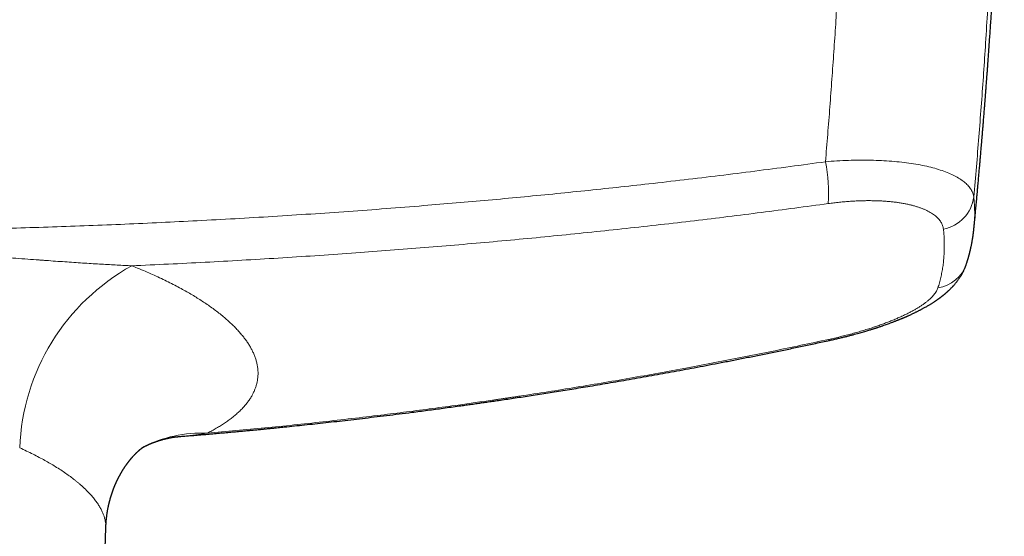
# Model space of a CAD drawing. Header units: millimetres. Extents: x 8 to 1267, y 12 to 1009.
# Tile 8 of 71: x 604 to 681, y 455 to 495. Entities that reach past the tile are written whole.
import ezdxf

# ---------------------------------------------------------------- set-up
doc = ezdxf.new("R2010")
doc.units = ezdxf.units.MM

msp = doc.modelspace()

# ---------------------------------------------------------------- linework, layer by layer
at = {"color": 7, "linetype": 'Continuous', "lineweight": 30}
msp.add_line((610.067, 436.599), (610.595, 455.637), dxfattribs=at)
at = {"color": 252, "linetype": 'Continuous', "lineweight": 0, "flags": 128}
msp.add_lwpolyline([(667.061, 470.367), (667.077, 470.34), (667.091, 470.319), (667.105, 470.303), (667.117, 470.293), (667.128, 470.29), (667.133, 470.29)], dxfattribs=at)
at = {"color": 252, "linetype": 'Continuous', "lineweight": 0}
for centre, radius, start, end in [((653.959, 481.769), 13.095, 356.57284, 10.94932), ((675.5, 481.873), 2.929, 280.4707, 352.83132), ((675.168, 477.172), 2.815, 278.84001, 341.23824), ((620.861, 461.239), 17.01, 118.95962, 177.82525), ((618.064, 453.06), 9.981, 87.40963, 117.2194)]:
    msp.add_arc(centre, radius, start, end, dxfattribs=at)
for points, knots in [([(666.815, 484.256), (666.875, 484.971), (666.995, 486.403), (667.163, 488.551), (667.323, 490.704), (667.475, 492.861), (667.616, 495.01), (667.747, 497.15), (667.869, 499.281), (667.982, 501.416), (668.087, 503.569), (668.182, 505.74), (668.269, 507.93), (668.346, 510.123), (668.413, 512.32), (668.47, 514.52), (668.518, 516.723), (668.541, 518.192), (668.552, 518.927)], [0, 0, 0, 0, 0.061382, 0.12294, 0.184677, 0.246591, 0.308684, 0.369841, 0.431172, 0.492676, 0.554354, 0.61747, 0.680768, 0.744248, 0.80791, 0.871756, 0.935786, 1, 1, 1, 1]), ([(678.406, 481.508), (678.475, 482.29), (678.613, 483.855), (678.805, 486.201), (678.986, 488.547), (679.155, 490.892), (679.318, 493.314), (679.473, 495.814), (679.576, 497.64), (679.633, 498.714), (679.65, 499.038), (679.667, 499.362), (679.683, 499.686), (679.699, 500), (679.714, 500.294), (679.729, 500.605), (679.746, 500.95), (679.765, 501.345), (679.784, 501.758), (679.803, 502.175), (679.822, 502.595), (679.841, 503.017), (679.86, 503.454), (679.878, 503.887), (679.896, 504.314), (679.908, 504.624), (679.917, 504.837), (679.921, 504.954), (679.926, 505.083), (679.931, 505.212), (679.936, 505.34), (679.941, 505.466), (679.949, 505.676), (679.96, 505.966), (679.973, 506.33), (679.986, 506.674), (679.997, 507), (680.008, 507.305), (680.017, 507.59), (680.026, 507.855), (680.034, 508.102), (680.042, 508.332), (680.048, 508.545), (680.055, 508.741), (680.06, 508.917), (680.065, 509.076), (680.069, 509.205), (680.072, 509.308), (680.074, 509.388), (680.076, 509.447), (680.077, 509.495), (680.079, 509.547), (680.081, 509.618), (680.083, 509.7), (680.086, 509.782), (680.093, 510.052), (680.106, 510.505), (680.122, 511.134), (680.137, 511.733), (680.151, 512.304), (680.163, 512.847), (680.174, 513.372), (680.182, 513.764), (680.187, 514.025), (680.189, 514.15), (680.191, 514.263), (680.193, 514.372), (680.195, 514.492), (680.198, 514.631), (680.201, 514.791), (680.204, 514.973), (680.207, 515.17), (680.21, 515.36), (680.213, 515.541), (680.215, 515.712), (680.218, 515.89), (680.221, 516.076), (680.223, 516.27), (680.226, 516.46), (680.229, 516.688), (680.232, 516.949), (680.235, 517.244), (680.239, 517.531), (680.241, 517.808), (680.244, 518.074), (680.246, 518.323), (680.248, 518.555), (680.249, 518.704), (680.25, 518.775)], [0, 0, 0, 0, 0.062658, 0.125333, 0.188024, 0.250733, 0.313459, 0.38248, 0.451525, 0.460206, 0.468888, 0.477571, 0.486254, 0.494937, 0.502857, 0.509899, 0.520005, 0.530601, 0.541688, 0.553266, 0.564192, 0.575522, 0.587257, 0.599394, 0.61041, 0.621738, 0.624324, 0.627647, 0.631179, 0.634661, 0.638094, 0.641477, 0.64481, 0.655083, 0.664852, 0.674117, 0.682877, 0.691133, 0.69875, 0.705881, 0.712526, 0.718684, 0.724453, 0.729719, 0.73448, 0.738736, 0.742488, 0.744918, 0.747077, 0.748965, 0.749633, 0.750965, 0.75318, 0.755387, 0.757585, 0.759776, 0.777248, 0.794175, 0.810558, 0.825688, 0.84032, 0.854457, 0.868097, 0.872003, 0.875556, 0.878217, 0.881162, 0.884393, 0.887908, 0.892417, 0.897321, 0.902621, 0.908316, 0.912707, 0.917307, 0.922117, 0.927136, 0.932364, 0.937761, 0.942499, 0.950873, 0.958841, 0.966403, 0.974055, 0.981241, 0.98796, 0.994213, 1, 1, 1, 1]), ([(503.718, 484.256), (504.604, 484.135), (506.375, 483.894), (509.033, 483.547), (511.69, 483.213), (514.345, 482.892), (516.999, 482.585), (519.6, 482.295), (522.15, 482.023), (524.656, 481.767), (527.168, 481.522), (529.686, 481.287), (532.302, 481.055), (535.015, 480.826), (537.826, 480.603), (540.638, 480.393), (543.449, 480.196), (546.261, 480.013), (549.074, 479.843), (551.89, 479.686), (554.708, 479.543), (557.528, 479.412), (560.35, 479.294), (563.174, 479.189), (566, 479.096), (568.828, 479.017), (571.657, 478.95), (574.488, 478.896), (577.364, 478.853), (580.287, 478.824), (583.255, 478.808), (586.222, 478.805), (589.187, 478.817), (592.151, 478.842), (595.071, 478.88), (597.945, 478.931), (600.774, 478.994), (603.603, 479.07), (606.43, 479.159), (609.258, 479.26), (612.084, 479.374), (614.909, 479.502), (617.778, 479.644), (620.691, 479.802), (623.646, 479.977), (626.598, 480.167), (629.546, 480.371), (632.491, 480.589), (635.294, 480.811), (637.956, 481.033), (640.476, 481.256), (642.995, 481.488), (645.509, 481.732), (648.017, 481.986), (650.521, 482.251), (653.107, 482.537), (655.78, 482.844), (658.537, 483.176), (661.296, 483.521), (664.057, 483.88), (665.895, 484.131), (666.815, 484.256)], [0, 0, 0, 0, 0.016498, 0.032971, 0.049417, 0.065836, 0.082225, 0.098585, 0.113981, 0.129387, 0.144876, 0.160356, 0.175827, 0.193083, 0.210327, 0.227558, 0.244775, 0.261981, 0.27919, 0.296405, 0.313625, 0.33085, 0.34808, 0.365316, 0.382557, 0.399802, 0.417053, 0.434309, 0.451568, 0.469655, 0.487745, 0.505828, 0.52389, 0.541954, 0.560021, 0.577268, 0.594516, 0.611766, 0.629017, 0.646269, 0.663522, 0.680776, 0.698031, 0.716108, 0.734187, 0.752261, 0.770303, 0.788351, 0.806404, 0.821882, 0.837363, 0.852846, 0.868331, 0.883765, 0.89918, 0.914623, 0.93164, 0.948687, 0.965764, 0.982869, 1, 1, 1, 1]), ([(666.815, 484.256), (667.117, 484.279), (667.72, 484.326), (668.613, 484.365), (669.491, 484.383), (670.351, 484.378), (671.188, 484.35), (671.999, 484.298), (672.78, 484.224), (673.526, 484.128), (674.233, 484.008), (674.897, 483.867), (675.512, 483.703), (676.073, 483.52), (676.577, 483.318), (677.024, 483.099), (677.413, 482.864), (677.741, 482.616), (678.007, 482.355), (678.208, 482.082), (678.35, 481.8), (678.387, 481.605), (678.406, 481.508)], [0, 0, 0, 0, 0.049751, 0.099486, 0.149223, 0.198975, 0.248758, 0.298587, 0.348485, 0.398483, 0.448626, 0.49897, 0.54937, 0.599662, 0.649882, 0.700047, 0.750166, 0.800237, 0.850256, 0.900222, 0.950133, 1, 1, 1, 1]), ([(612.625, 476.122), (613.579, 476.164), (615.488, 476.25), (618.35, 476.395), (621.211, 476.552), (624.069, 476.723), (626.927, 476.907), (629.727, 477.101), (632.472, 477.304), (635.16, 477.515), (637.847, 477.738), (640.531, 477.974), (643.212, 478.222), (645.892, 478.482), (648.568, 478.754), (651.242, 479.039), (653.913, 479.336), (656.565, 479.644), (659.198, 479.962), (661.813, 480.291), (664.424, 480.631), (666.161, 480.868), (667.03, 480.986)], [0, 0, 0, 0, 0.052271, 0.104545, 0.15682, 0.209097, 0.261374, 0.313652, 0.362943, 0.412232, 0.461521, 0.510808, 0.560094, 0.609377, 0.658657, 0.707935, 0.757209, 0.80648, 0.854866, 0.903249, 0.951627, 1, 1, 1, 1]), ([(676.032, 478.993), (676.026, 479.04), (676.012, 479.134), (675.972, 479.272), (675.916, 479.407), (675.844, 479.54), (675.756, 479.667), (675.655, 479.79), (675.539, 479.909), (675.408, 480.023), (675.262, 480.134), (675.1, 480.242), (674.923, 480.345), (674.732, 480.444), (674.527, 480.537), (674.308, 480.625), (674.078, 480.707), (673.836, 480.782), (673.582, 480.852), (673.315, 480.917), (673.034, 480.975), (672.74, 481.028), (672.435, 481.074), (672.12, 481.114), (671.797, 481.147), (671.469, 481.174), (671.135, 481.194), (670.792, 481.207), (670.427, 481.215), (670.038, 481.215), (669.626, 481.207), (669.206, 481.191), (668.78, 481.167), (668.349, 481.135), (667.912, 481.094), (667.473, 481.045), (667.178, 481.006), (667.03, 480.986)], [0, 0, 0, 0, 0.028087, 0.056159, 0.084264, 0.112448, 0.140592, 0.168082, 0.195546, 0.223029, 0.250574, 0.278633, 0.3066, 0.334521, 0.362444, 0.390542, 0.418162, 0.445688, 0.473168, 0.500649, 0.5286, 0.556541, 0.58452, 0.612589, 0.640573, 0.667884, 0.695206, 0.722583, 0.750058, 0.781193, 0.812292, 0.843416, 0.874628, 0.906011, 0.937327, 0.968636, 1, 1, 1, 1]), ([(678.406, 481.508), (678.421, 481.354), (678.451, 481.047), (678.473, 480.593), (678.481, 480.144), (678.469, 479.7), (678.45, 479.357), (678.43, 479.164), (678.424, 479.115)], [0, 0, 0, 0, 0.1874246, 0.3747676, 0.5620492, 0.7492897, 0.9365091, 1, 1, 1, 1]), ([(675.6, 474.39), (675.642, 474.525), (675.725, 474.794), (675.829, 475.204), (675.917, 475.619), (675.989, 476.039), (676.043, 476.464), (676.081, 476.886), (676.102, 477.305), (676.107, 477.72), (676.098, 478.14), (676.075, 478.563), (676.046, 478.85), (676.032, 478.993)], [0, 0, 0, 0, 0.093409, 0.186776, 0.280108, 0.373416, 0.46671, 0.559998, 0.647958, 0.735931, 0.823923, 0.911944, 1, 1, 1, 1]), ([(557.909, 476.122), (558.104, 476.131), (558.5, 476.148), (559.106, 476.179), (559.733, 476.214), (560.382, 476.251), (561.051, 476.292), (561.741, 476.337), (562.419, 476.382), (563.082, 476.427), (563.55, 476.46), (563.852, 476.482), (563.981, 476.491), (564.111, 476.5), (564.242, 476.51), (564.373, 476.519), (564.505, 476.529), (564.632, 476.538), (564.98, 476.563), (565.551, 476.605), (566.392, 476.668), (567.282, 476.736), (568.222, 476.807), (569.174, 476.88), (570.07, 476.948), (570.909, 477.01), (571.688, 477.068), (572.471, 477.126), (573.318, 477.187), (574.22, 477.25), (575.175, 477.314), (576.111, 477.374), (576.804, 477.416), (577.261, 477.442), (577.487, 477.455), (577.713, 477.467), (577.937, 477.479), (578.159, 477.491), (578.392, 477.503), (578.783, 477.523), (579.328, 477.549), (580.093, 477.582), (580.926, 477.615), (581.824, 477.644), (582.707, 477.666), (583.574, 477.683), (584.426, 477.693), (585.291, 477.696), (586.183, 477.692), (587.112, 477.681), (588.06, 477.661), (589.026, 477.634), (589.881, 477.604), (590.623, 477.575), (591.083, 477.554), (591.384, 477.54), (591.525, 477.534), (591.667, 477.527), (591.809, 477.52), (591.951, 477.513), (592.09, 477.506), (592.442, 477.488), (593.012, 477.457), (593.846, 477.409), (594.733, 477.354), (595.675, 477.293), (596.636, 477.228), (597.492, 477.167), (598.238, 477.113), (598.866, 477.067), (599.491, 477.02), (600.108, 476.974), (600.838, 476.919), (601.679, 476.855), (602.628, 476.783), (603.563, 476.712), (604.48, 476.643), (605.125, 476.595), (605.501, 476.567), (605.617, 476.559), (605.732, 476.55), (605.856, 476.541), (605.986, 476.532), (606.321, 476.508), (606.848, 476.47), (607.561, 476.42), (608.259, 476.372), (608.941, 476.327), (609.603, 476.285), (610.245, 476.246), (610.868, 476.21), (611.471, 476.177), (612.055, 476.147), (612.437, 476.13), (612.625, 476.122)], [0, 0, 0, 0, 0.0108824, 0.0221355, 0.0337593, 0.0457537, 0.0581188, 0.0708544, 0.0839605, 0.0955606, 0.1074362, 0.1098013, 0.112177, 0.1145634, 0.1169603, 0.1193679, 0.1217861, 0.1242149, 0.1263706, 0.1409209, 0.1556494, 0.1726024, 0.1897853, 0.2071981, 0.224841, 0.2388646, 0.2530971, 0.267498, 0.2816803, 0.2994144, 0.3167953, 0.3338236, 0.3505001, 0.3546378, 0.3587533, 0.3628467, 0.3669179, 0.3709669, 0.3749956, 0.3796249, 0.3922462, 0.4047074, 0.4213112, 0.4376242, 0.4536477, 0.4693829, 0.4848313, 0.4999941, 0.5165122, 0.5333683, 0.5505643, 0.5681019, 0.5859828, 0.597169, 0.6084864, 0.6110451, 0.6136105, 0.6161825, 0.6187611, 0.6213464, 0.6239384, 0.6263292, 0.6405436, 0.6550299, 0.6718225, 0.6889678, 0.7064666, 0.7243196, 0.735723, 0.7472668, 0.7586674, 0.7699181, 0.7810782, 0.798646, 0.8159845, 0.8330937, 0.8499737, 0.8663862, 0.8685189, 0.8706478, 0.872773, 0.8748942, 0.8774227, 0.8799597, 0.8933524, 0.9064101, 0.9193163, 0.9318776, 0.944094, 0.9559654, 0.9674917, 0.9786729, 0.989509, 1, 1, 1, 1]), ([(612.625, 476.123), (612.827, 476.041), (613.231, 475.878), (613.816, 475.629), (614.384, 475.376), (614.934, 475.121), (615.465, 474.863), (615.979, 474.602), (616.46, 474.346), (616.912, 474.095), (617.335, 473.849), (617.742, 473.6), (618.135, 473.35), (618.513, 473.098), (618.887, 472.835), (619.255, 472.563), (619.614, 472.282), (619.952, 472), (620.269, 471.717), (620.566, 471.434), (620.842, 471.15), (621.091, 470.874), (621.314, 470.605), (621.512, 470.345), (621.691, 470.086), (621.853, 469.827), (621.997, 469.568), (622.126, 469.303), (622.239, 469.03), (622.333, 468.751), (622.405, 468.473), (622.455, 468.197), (622.482, 467.922), (622.488, 467.649), (622.472, 467.386), (622.436, 467.132), (622.384, 466.888), (622.313, 466.647), (622.224, 466.408), (622.117, 466.171), (621.988, 465.929), (621.835, 465.682), (621.656, 465.432), (621.456, 465.186), (621.236, 464.943), (620.994, 464.704), (620.731, 464.468), (620.455, 464.242), (620.167, 464.025), (619.871, 463.819), (619.558, 463.616), (619.228, 463.417), (618.882, 463.222), (618.638, 463.094), (618.515, 463.031)], [0, 0, 0, 0, 0.020218, 0.040349, 0.060404, 0.080397, 0.100339, 0.120243, 0.140122, 0.158333, 0.176542, 0.19476, 0.212996, 0.231259, 0.249559, 0.269643, 0.289675, 0.309668, 0.329635, 0.349588, 0.36954, 0.389558, 0.407887, 0.426184, 0.444457, 0.462716, 0.480971, 0.499231, 0.519183, 0.539124, 0.559067, 0.579025, 0.599009, 0.619034, 0.639051, 0.657371, 0.675679, 0.693983, 0.712294, 0.73062, 0.74897, 0.769065, 0.789123, 0.809155, 0.829172, 0.849188, 0.869213, 0.889386, 0.90788, 0.926338, 0.94477, 0.963184, 0.981591, 1, 1, 1, 1]), ([(667.061, 470.367), (667.216, 470.401), (667.527, 470.47), (667.989, 470.579), (668.445, 470.693), (668.895, 470.812), (669.338, 470.935), (669.772, 471.062), (670.18, 471.188), (670.562, 471.312), (670.918, 471.433), (671.266, 471.556), (671.604, 471.682), (671.934, 471.81), (672.254, 471.941), (672.561, 472.073), (672.857, 472.207), (673.14, 472.342), (673.41, 472.479), (673.667, 472.617), (673.909, 472.755), (674.136, 472.893), (674.349, 473.032), (674.546, 473.17), (674.728, 473.309), (674.895, 473.447), (675.046, 473.585), (675.18, 473.722), (675.298, 473.858), (675.4, 473.993), (675.485, 474.128), (675.554, 474.26), (675.585, 474.347), (675.6, 474.39)], [0, 0, 0, 0, 0.035891, 0.071714, 0.107551, 0.14339, 0.179077, 0.214703, 0.250347, 0.281644, 0.312832, 0.343967, 0.375102, 0.406557, 0.4379, 0.469185, 0.500472, 0.531808, 0.563092, 0.594382, 0.625735, 0.656861, 0.687942, 0.719032, 0.750187, 0.781324, 0.812414, 0.843511, 0.874669, 0.906016, 0.937316, 0.968626, 1, 1, 1, 1]), ([(618.515, 463.031), (619.264, 463.097), (620.763, 463.229), (623.014, 463.445), (625.273, 463.673), (627.538, 463.916), (629.81, 464.174), (631.997, 464.435), (634.099, 464.697), (636.115, 464.96), (637.906, 465.203), (639.471, 465.423), (640.464, 465.566), (641.11, 465.66), (641.412, 465.704), (641.713, 465.749), (642.014, 465.793), (642.315, 465.838), (642.617, 465.883), (643.555, 466.025), (645.131, 466.268), (647.35, 466.623), (649.577, 466.993), (651.813, 467.378), (654.059, 467.778), (656.27, 468.186), (658.447, 468.6), (660.59, 469.02), (662.74, 469.454), (664.899, 469.902), (666.339, 470.212), (667.061, 470.367)], [0, 0, 0, 0, 0.045826, 0.091819, 0.137981, 0.184315, 0.230822, 0.277504, 0.318731, 0.360097, 0.401603, 0.429074, 0.456608, 0.462798, 0.468991, 0.475187, 0.481386, 0.487588, 0.493794, 0.500002, 0.545493, 0.59122, 0.637184, 0.68339, 0.729837, 0.776528, 0.820777, 0.865247, 0.90994, 0.954857, 1, 1, 1, 1]), ([(618.515, 463.031), (618.217, 462.986), (617.608, 462.893), (616.887, 462.814), (616.463, 462.783), (616.357, 462.775)], [0, 0, 0, 0, 0.417983, 0.854195, 1, 1, 1, 1]), ([(603.863, 461.885), (604.044, 461.802), (604.401, 461.638), (604.907, 461.391), (605.383, 461.146), (605.831, 460.904), (606.25, 460.665), (606.663, 460.417), (607.068, 460.159), (607.461, 459.894), (607.82, 459.637), (608.072, 459.444), (608.235, 459.315), (608.321, 459.246), (608.404, 459.177), (608.486, 459.108), (608.566, 459.04), (608.644, 458.971), (608.765, 458.864), (608.924, 458.718), (609.161, 458.487), (609.421, 458.212), (609.679, 457.906), (609.895, 457.617), (610.073, 457.347), (610.223, 457.083), (610.342, 456.835), (610.435, 456.601), (610.504, 456.379), (610.555, 456.159), (610.586, 455.939), (610.599, 455.765), (610.594, 455.665), (610.592, 455.637)], [0, 0, 0, 0, 0.042209, 0.083449, 0.123719, 0.163019, 0.201351, 0.238714, 0.281505, 0.322952, 0.363056, 0.401818, 0.412533, 0.423212, 0.433857, 0.444466, 0.455041, 0.46558, 0.476083, 0.504787, 0.533226, 0.583348, 0.632626, 0.675914, 0.718532, 0.760482, 0.801765, 0.837926, 0.874348, 0.911033, 0.947981, 0.985193, 1, 1, 1, 1])]:
    msp.add_open_spline(points, degree=3, knots=knots, dxfattribs=at)
at = {"color": 7, "linetype": 'Continuous', "lineweight": 30}
for points, knots in [([(678.426, 479.115), (678.428, 479.131), (678.432, 479.174), (678.438, 479.242), (678.445, 479.316), (678.452, 479.388), (678.459, 479.461), (678.467, 479.539), (678.475, 479.624), (678.483, 479.714), (678.495, 479.84), (678.511, 480.004), (678.531, 480.212), (678.552, 480.44), (678.575, 480.683), (678.598, 480.931), (678.621, 481.174), (678.645, 481.436), (678.67, 481.712), (678.696, 482), (678.721, 482.267), (678.743, 482.513), (678.762, 482.726), (678.779, 482.916), (678.795, 483.095), (678.812, 483.286), (678.83, 483.49), (678.851, 483.727), (678.875, 484), (678.902, 484.313), (678.931, 484.645), (678.961, 484.998), (678.989, 485.325), (679.014, 485.622), (679.036, 485.885), (679.059, 486.157), (679.082, 486.435), (679.105, 486.711), (679.129, 486.995), (679.152, 487.281), (679.175, 487.566), (679.196, 487.832), (679.216, 488.08), (679.234, 488.307), (679.251, 488.514), (679.266, 488.702), (679.279, 488.871), (679.29, 489.019), (679.3, 489.147), (679.309, 489.257), (679.317, 489.356), (679.324, 489.448), (679.33, 489.533), (679.337, 489.614), (679.344, 489.707), (679.352, 489.818), (679.363, 489.951), (679.374, 490.097), (679.387, 490.267), (679.401, 490.462), (679.418, 490.684), (679.436, 490.924), (679.455, 491.181), (679.475, 491.455), (679.501, 491.798), (679.53, 492.209), (679.565, 492.691), (679.601, 493.193), (679.637, 493.714), (679.674, 494.256), (679.712, 494.818), (679.751, 495.388), (679.789, 495.967), (679.826, 496.553), (679.865, 497.157), (679.904, 497.778), (679.943, 498.418), (679.981, 499.062), (680.02, 499.711), (680.057, 500.363), (680.095, 501.032), (680.132, 501.716), (680.166, 502.343), (680.196, 502.912), (680.222, 503.415), (680.247, 503.912), (680.272, 504.402), (680.295, 504.881), (680.318, 505.347), (680.338, 505.777), (680.356, 506.174), (680.373, 506.538), (680.389, 506.886), (680.403, 507.218), (680.417, 507.534), (680.431, 507.843), (680.444, 508.145), (680.456, 508.438), (680.467, 508.71), (680.478, 508.963), (680.487, 509.196), (680.496, 509.41), (680.503, 509.603), (680.51, 509.777), (680.516, 509.93), (680.522, 510.064), (680.526, 510.178), (680.53, 510.274), (680.533, 510.358), (680.535, 510.421), (680.537, 510.47), (680.539, 510.512), (680.541, 510.567), (680.544, 510.638), (680.547, 510.725), (680.551, 510.828), (680.555, 510.946), (680.56, 511.088), (680.567, 511.255), (680.574, 511.449), (680.581, 511.663), (680.59, 511.898), (680.599, 512.154), (680.608, 512.431), (680.618, 512.715), (680.628, 513.005), (680.638, 513.299), (680.648, 513.609), (680.658, 513.935), (680.669, 514.275), (680.68, 514.629), (680.691, 514.996), (680.702, 515.378), (680.713, 515.779), (680.725, 516.199), (680.737, 516.637), (680.749, 517.091), (680.761, 517.562), (680.773, 518.048), (680.783, 518.466), (680.789, 518.721), (680.791, 518.809)], [0, 0, 0, 0, 0.001211, 0.003149, 0.005075, 0.006711, 0.008498, 0.010437, 0.012528, 0.014772, 0.017169, 0.021828, 0.026973, 0.032604, 0.03872, 0.045006, 0.051033, 0.056799, 0.064433, 0.071557, 0.07817, 0.084273, 0.089866, 0.094034, 0.09847, 0.103215, 0.108267, 0.113628, 0.120896, 0.128664, 0.136929, 0.145694, 0.154957, 0.161292, 0.16784, 0.174602, 0.181577, 0.188556, 0.195213, 0.20277, 0.209858, 0.216476, 0.222625, 0.228305, 0.233427, 0.238096, 0.242313, 0.246077, 0.249159, 0.251856, 0.25431, 0.256593, 0.258704, 0.260649, 0.26265, 0.26567, 0.269003, 0.272648, 0.276605, 0.281723, 0.287284, 0.293287, 0.299732, 0.306621, 0.313897, 0.32547, 0.337553, 0.350145, 0.363247, 0.376859, 0.390982, 0.405614, 0.41991, 0.434662, 0.44987, 0.465535, 0.481657, 0.498236, 0.514287, 0.530744, 0.547609, 0.564882, 0.582562, 0.595181, 0.608, 0.620674, 0.632883, 0.645171, 0.656947, 0.66821, 0.677833, 0.687048, 0.695853, 0.704249, 0.712236, 0.719814, 0.727724, 0.735133, 0.74204, 0.748446, 0.75435, 0.759753, 0.764653, 0.769052, 0.772949, 0.776344, 0.779237, 0.781628, 0.783712, 0.78565, 0.786453, 0.787454, 0.788862, 0.790674, 0.792893, 0.795517, 0.798547, 0.801983, 0.806407, 0.811362, 0.816847, 0.822862, 0.829409, 0.836486, 0.844095, 0.851214, 0.858744, 0.866683, 0.875033, 0.883793, 0.892796, 0.902196, 0.911992, 0.922185, 0.932995, 0.944219, 0.955856, 0.967908, 0.980374, 0.993254, 1, 1, 1, 1]), ([(677.834, 476.267), (677.842, 476.293), (677.858, 476.341), (677.88, 476.411), (677.899, 476.471), (677.915, 476.524), (677.927, 476.563), (677.935, 476.593), (677.942, 476.615), (677.949, 476.637), (677.957, 476.664), (677.966, 476.695), (677.977, 476.734), (677.989, 476.778), (678.002, 476.825), (678.014, 476.869), (678.025, 476.908), (678.036, 476.948), (678.048, 476.993), (678.061, 477.044), (678.074, 477.095), (678.086, 477.14), (678.095, 477.176), (678.103, 477.208), (678.11, 477.239), (678.118, 477.272), (678.127, 477.31), (678.137, 477.35), (678.146, 477.39), (678.155, 477.427), (678.162, 477.459), (678.169, 477.489), (678.176, 477.521), (678.183, 477.555), (678.191, 477.592), (678.199, 477.628), (678.21, 477.681), (678.225, 477.753), (678.239, 477.824), (678.249, 477.877), (678.256, 477.914), (678.264, 477.956), (678.274, 478.011), (678.285, 478.075), (678.297, 478.144), (678.308, 478.211), (678.319, 478.278), (678.33, 478.347), (678.34, 478.415), (678.349, 478.475), (678.357, 478.528), (678.364, 478.577), (678.37, 478.626), (678.378, 478.683), (678.386, 478.751), (678.393, 478.806), (678.397, 478.843), (678.4, 478.865), (678.403, 478.894), (678.407, 478.932), (678.413, 478.982), (678.419, 479.045), (678.424, 479.091), (678.426, 479.115)], [0, 0, 0, 0, 0.028009, 0.052971, 0.074886, 0.093724, 0.109382, 0.117907, 0.125121, 0.133003, 0.142543, 0.153743, 0.166601, 0.184092, 0.201159, 0.216726, 0.230793, 0.243361, 0.259823, 0.278252, 0.298537, 0.313194, 0.326107, 0.337276, 0.34742, 0.359072, 0.372199, 0.386994, 0.40177, 0.414671, 0.425903, 0.435797, 0.446774, 0.459081, 0.472342, 0.484984, 0.496835, 0.528778, 0.559955, 0.571906, 0.584282, 0.59878, 0.615502, 0.641794, 0.665498, 0.688092, 0.711075, 0.735733, 0.760029, 0.781051, 0.798552, 0.815108, 0.831806, 0.848646, 0.874172, 0.899598, 0.906099, 0.914141, 0.923974, 0.935598, 0.953881, 0.975349, 1, 1, 1, 1]), ([(667.133, 470.29), (667.242, 470.314), (667.455, 470.361), (667.767, 470.432), (668.063, 470.502), (668.342, 470.571), (668.606, 470.637), (668.854, 470.702), (669.087, 470.764), (669.307, 470.824), (669.514, 470.882), (669.708, 470.937), (669.886, 470.989), (670.047, 471.037), (670.193, 471.081), (670.321, 471.121), (670.432, 471.155), (670.528, 471.185), (670.609, 471.211), (670.67, 471.23), (670.714, 471.245), (670.743, 471.254), (670.768, 471.262), (670.789, 471.269), (670.813, 471.277), (670.845, 471.287), (670.887, 471.301), (670.942, 471.319), (671.012, 471.342), (671.095, 471.37), (671.19, 471.402), (671.288, 471.436), (671.414, 471.48), (671.559, 471.531), (671.714, 471.586), (671.849, 471.636), (671.967, 471.68), (672.08, 471.722), (672.183, 471.762), (672.279, 471.799), (672.363, 471.831), (672.434, 471.86), (672.491, 471.882), (672.542, 471.903), (672.598, 471.925), (672.664, 471.952), (672.733, 471.981), (672.802, 472.009), (672.868, 472.037), (672.929, 472.063), (672.985, 472.086), (673.032, 472.107), (673.074, 472.125), (673.117, 472.143), (673.166, 472.165), (673.223, 472.19), (673.286, 472.218), (673.363, 472.253), (673.452, 472.293), (673.55, 472.338), (673.643, 472.382), (673.732, 472.425), (673.819, 472.467), (673.905, 472.509), (673.991, 472.552), (674.078, 472.596), (674.165, 472.64), (674.248, 472.683), (674.33, 472.727), (674.416, 472.773), (674.515, 472.827), (674.621, 472.886), (674.733, 472.95), (674.841, 473.013), (674.941, 473.073), (675.032, 473.128), (675.119, 473.182), (675.203, 473.235), (675.269, 473.278), (675.32, 473.312), (675.362, 473.339), (675.411, 473.372), (675.461, 473.406), (675.504, 473.436), (675.538, 473.459), (675.568, 473.48), (675.599, 473.502), (675.635, 473.527), (675.671, 473.553), (675.704, 473.577), (675.73, 473.597), (675.753, 473.613), (675.774, 473.629), (675.797, 473.646), (675.824, 473.667), (675.857, 473.691), (675.894, 473.719), (675.937, 473.753), (675.984, 473.79), (676.029, 473.826), (676.069, 473.858), (676.103, 473.886), (676.133, 473.911), (676.163, 473.936), (676.196, 473.964), (676.233, 473.995), (676.272, 474.029), (676.309, 474.062), (676.34, 474.09), (676.368, 474.115), (676.4, 474.144), (676.44, 474.181), (676.489, 474.227), (676.541, 474.277), (676.596, 474.331), (676.648, 474.384), (676.695, 474.432), (676.738, 474.477), (676.779, 474.521), (676.822, 474.568), (676.87, 474.622), (676.925, 474.686), (676.985, 474.756), (677.043, 474.828), (677.095, 474.894), (677.145, 474.96), (677.195, 475.028), (677.246, 475.1), (677.318, 475.206), (677.411, 475.35), (677.519, 475.538), (677.602, 475.699), (677.663, 475.829), (677.703, 475.919), (677.731, 475.988), (677.75, 476.033), (677.76, 476.059), (677.77, 476.085), (677.781, 476.115), (677.795, 476.154), (677.813, 476.206), (677.826, 476.245), (677.834, 476.267)], [0, 0, 0, 0, 0.021886, 0.042799, 0.062741, 0.081712, 0.099711, 0.116738, 0.132791, 0.147871, 0.162623, 0.176303, 0.18891, 0.200443, 0.210901, 0.220282, 0.22823, 0.235189, 0.241137, 0.246075, 0.248661, 0.250847, 0.252632, 0.254018, 0.255629, 0.257951, 0.261046, 0.264916, 0.270178, 0.276416, 0.283632, 0.29127, 0.298603, 0.312108, 0.324419, 0.334399, 0.343422, 0.352109, 0.361078, 0.36796, 0.374955, 0.38113, 0.385146, 0.388753, 0.393494, 0.398856, 0.404768, 0.410469, 0.415951, 0.421213, 0.425878, 0.429965, 0.433114, 0.436597, 0.440777, 0.445657, 0.451184, 0.457026, 0.465482, 0.47438, 0.48271, 0.490333, 0.498162, 0.506032, 0.513808, 0.521724, 0.530114, 0.537955, 0.544962, 0.553535, 0.56272, 0.573316, 0.584662, 0.595816, 0.60586, 0.615014, 0.623992, 0.63295, 0.641277, 0.644902, 0.649412, 0.654811, 0.660754, 0.665573, 0.669049, 0.671907, 0.67538, 0.67947, 0.683872, 0.687626, 0.690613, 0.692927, 0.695183, 0.697663, 0.700908, 0.70451, 0.70878, 0.713784, 0.719527, 0.725177, 0.72991, 0.733809, 0.737386, 0.74073, 0.744418, 0.749073, 0.754208, 0.758891, 0.762858, 0.766146, 0.769262, 0.774606, 0.780776, 0.787947, 0.795308, 0.802392, 0.80847, 0.813911, 0.819416, 0.82512, 0.831596, 0.839056, 0.848469, 0.856801, 0.864188, 0.871443, 0.879167, 0.887029, 0.894933, 0.91355, 0.93244, 0.951643, 0.960493, 0.969151, 0.976859, 0.979252, 0.981595, 0.983891, 0.986336, 0.989785, 0.994339, 1, 1, 1, 1]), ([(616.34, 462.771), (616.479, 462.782), (616.807, 462.809), (617.317, 462.851), (617.866, 462.897), (618.409, 462.943), (618.946, 462.989), (619.475, 463.036), (619.984, 463.082), (620.473, 463.126), (620.938, 463.169), (621.381, 463.21), (621.801, 463.249), (622.202, 463.288), (622.57, 463.323), (622.908, 463.356), (623.216, 463.386), (623.508, 463.415), (623.785, 463.443), (624.046, 463.469), (624.291, 463.494), (624.521, 463.517), (624.929, 463.559), (625.527, 463.621), (626.326, 463.705), (627.147, 463.794), (627.99, 463.887), (628.853, 463.984), (629.738, 464.085), (630.641, 464.191), (631.572, 464.302), (632.53, 464.419), (633.513, 464.541), (634.579, 464.677), (635.729, 464.827), (636.965, 464.991), (637.936, 465.124), (638.638, 465.222), (639.066, 465.282), (639.495, 465.342), (639.928, 465.404), (640.367, 465.467), (640.819, 465.532), (641.313, 465.604), (641.852, 465.684), (642.437, 465.771), (643.043, 465.862), (643.67, 465.957), (644.319, 466.057), (644.975, 466.159), (645.638, 466.264), (646.307, 466.37), (646.995, 466.481), (647.702, 466.596), (648.442, 466.718), (649.217, 466.847), (650.027, 466.984), (650.859, 467.126), (651.711, 467.274), (652.584, 467.427), (653.46, 467.584), (654.339, 467.742), (655.219, 467.903), (656.118, 468.07), (657.035, 468.242), (657.971, 468.42), (658.925, 468.604), (659.898, 468.794), (660.888, 468.99), (661.898, 469.193), (662.919, 469.401), (663.952, 469.614), (664.996, 469.833), (666.058, 470.058), (666.772, 470.212), (667.132, 470.29)], [0, 0, 0, 0, 0.0081301, 0.019184, 0.0298922, 0.0402547, 0.0509879, 0.0613235, 0.0712616, 0.0808022, 0.0899456, 0.098539, 0.1067493, 0.1145766, 0.122021, 0.1283442, 0.1343622, 0.140075, 0.1454827, 0.1505853, 0.1553828, 0.1598753, 0.1641033, 0.1793175, 0.1949555, 0.2110173, 0.2275032, 0.244413, 0.2617471, 0.2794734, 0.2974342, 0.316479, 0.335758, 0.3552714, 0.3791857, 0.4034431, 0.4280442, 0.4364056, 0.4448059, 0.4532453, 0.4617237, 0.4703015, 0.4791719, 0.4883493, 0.4994445, 0.5109577, 0.522889, 0.5352386, 0.5480064, 0.5611926, 0.5740085, 0.5871966, 0.6007568, 0.6146892, 0.6289941, 0.644573, 0.660571, 0.6769884, 0.6938253, 0.711082, 0.7287586, 0.7458099, 0.763235, 0.781034, 0.7992072, 0.8177548, 0.836677, 0.8559742, 0.8756466, 0.8956946, 0.9161184, 0.9365436, 0.9573321, 0.9784841, 1, 1, 1, 1]), ([(613.506, 461.939), (613.514, 461.943), (613.535, 461.954), (613.568, 461.971), (613.608, 461.991), (613.651, 462.012), (613.695, 462.034), (613.737, 462.054), (613.776, 462.072), (613.816, 462.091), (613.859, 462.111), (613.902, 462.13), (613.944, 462.149), (613.99, 462.169), (614.037, 462.189), (614.082, 462.208), (614.126, 462.226), (614.173, 462.246), (614.22, 462.264), (614.26, 462.28), (614.296, 462.294), (614.332, 462.308), (614.367, 462.321), (614.397, 462.332), (614.423, 462.342), (614.453, 462.353), (614.485, 462.364), (614.516, 462.375), (614.542, 462.384), (614.565, 462.392), (614.59, 462.4), (614.618, 462.41), (614.655, 462.422), (614.695, 462.435), (614.742, 462.451), (614.79, 462.466), (614.838, 462.48), (614.886, 462.495), (614.955, 462.515), (615.05, 462.541), (615.167, 462.572), (615.286, 462.601), (615.404, 462.628), (615.52, 462.653), (615.634, 462.675), (615.737, 462.694), (615.832, 462.709), (615.918, 462.723), (616.001, 462.734), (616.067, 462.742), (616.112, 462.748), (616.145, 462.752), (616.178, 462.755), (616.208, 462.758), (616.233, 462.761), (616.249, 462.762), (616.263, 462.764), (616.278, 462.765), (616.298, 462.767), (616.325, 462.769), (616.346, 462.771), (616.358, 462.772)], [0, 0, 0, 0, 0.007261, 0.021282, 0.033698, 0.048803, 0.065663, 0.079463, 0.091569, 0.105589, 0.120902, 0.135635, 0.149219, 0.164435, 0.182443, 0.197391, 0.210626, 0.227627, 0.245577, 0.258694, 0.26828, 0.282217, 0.295312, 0.304239, 0.312488, 0.322153, 0.334866, 0.345281, 0.353463, 0.360985, 0.368878, 0.379067, 0.390216, 0.406088, 0.420205, 0.438799, 0.455314, 0.469558, 0.487591, 0.526944, 0.567408, 0.609038, 0.650438, 0.69125, 0.731932, 0.772621, 0.801753, 0.834297, 0.867715, 0.892815, 0.907724, 0.918535, 0.929498, 0.945379, 0.952537, 0.958155, 0.963218, 0.96855, 0.975482, 0.985973, 1, 1, 1, 1]), ([(610.595, 455.634), (610.595, 455.652), (610.596, 455.685), (610.598, 455.729), (610.599, 455.762), (610.6, 455.785), (610.601, 455.803), (610.602, 455.823), (610.603, 455.85), (610.605, 455.881), (610.607, 455.914), (610.608, 455.943), (610.61, 455.977), (610.613, 456.017), (610.616, 456.062), (610.62, 456.104), (610.623, 456.143), (610.627, 456.199), (610.634, 456.268), (610.642, 456.346), (610.65, 456.421), (610.658, 456.493), (610.669, 456.578), (610.681, 456.667), (610.695, 456.764), (610.708, 456.85), (610.722, 456.932), (610.737, 457.019), (610.753, 457.105), (610.769, 457.191), (610.784, 457.261), (610.795, 457.315), (610.804, 457.359), (610.814, 457.4), (610.823, 457.442), (610.832, 457.483), (610.842, 457.522), (610.849, 457.554), (610.856, 457.582), (610.863, 457.611), (610.872, 457.646), (610.881, 457.681), (610.889, 457.714), (610.896, 457.742), (610.904, 457.772), (610.914, 457.808), (610.924, 457.845), (610.933, 457.877), (610.941, 457.905), (610.948, 457.932), (610.957, 457.963), (610.969, 458.001), (610.982, 458.046), (610.996, 458.092), (611.008, 458.132), (611.019, 458.165), (611.029, 458.197), (611.04, 458.232), (611.053, 458.271), (611.065, 458.31), (611.077, 458.344), (611.087, 458.376), (611.099, 458.41), (611.113, 458.449), (611.126, 458.486), (611.138, 458.518), (611.149, 458.549), (611.162, 458.585), (611.176, 458.624), (611.191, 458.662), (611.203, 458.694), (611.213, 458.721), (611.223, 458.747), (611.235, 458.777), (611.248, 458.81), (611.261, 458.842), (611.272, 458.868), (611.282, 458.893), (611.294, 458.923), (611.309, 458.958), (611.324, 458.993), (611.337, 459.025), (611.349, 459.053), (611.36, 459.078), (611.372, 459.103), (611.384, 459.131), (611.397, 459.16), (611.41, 459.188), (611.42, 459.21), (611.429, 459.23), (611.438, 459.251), (611.45, 459.275), (611.463, 459.303), (611.478, 459.336), (611.496, 459.373), (611.514, 459.409), (611.53, 459.442), (611.543, 459.469), (611.555, 459.492), (611.567, 459.515), (611.583, 459.548), (611.605, 459.59), (611.628, 459.634), (611.648, 459.672), (611.667, 459.708), (611.689, 459.749), (611.71, 459.787), (611.728, 459.82), (611.742, 459.845), (611.757, 459.87), (611.773, 459.899), (611.79, 459.929), (611.807, 459.959), (611.823, 459.984), (611.836, 460.007), (611.849, 460.028), (611.863, 460.052), (611.881, 460.083), (611.902, 460.117), (611.922, 460.149), (611.939, 460.176), (611.953, 460.199), (611.968, 460.223), (611.985, 460.25), (612.004, 460.279), (612.021, 460.306), (612.036, 460.329), (612.049, 460.348), (612.061, 460.366), (612.074, 460.386), (612.089, 460.408), (612.105, 460.433), (612.121, 460.455), (612.135, 460.476), (612.147, 460.493), (612.158, 460.509), (612.169, 460.525), (612.182, 460.543), (612.197, 460.564), (612.214, 460.589), (612.233, 460.615), (612.25, 460.639), (612.266, 460.661), (612.281, 460.681), (612.296, 460.701), (612.313, 460.723), (612.331, 460.748), (612.352, 460.775), (612.372, 460.801), (612.39, 460.825), (612.407, 460.847), (612.423, 460.867), (612.44, 460.889), (612.46, 460.914), (612.481, 460.94), (612.501, 460.964), (612.517, 460.984), (612.53, 461.001), (612.543, 461.016), (612.556, 461.032), (612.57, 461.049), (612.586, 461.067), (612.603, 461.087), (612.62, 461.108), (612.638, 461.127), (612.654, 461.146), (612.668, 461.162), (612.682, 461.178), (612.697, 461.195), (612.714, 461.214), (612.731, 461.233), (612.75, 461.253), (612.767, 461.272), (612.783, 461.29), (612.797, 461.305), (612.81, 461.319), (612.824, 461.334), (612.841, 461.352), (612.859, 461.37), (612.879, 461.391), (612.901, 461.414), (612.924, 461.437), (612.945, 461.458), (612.963, 461.477), (612.98, 461.493), (612.997, 461.509), (613.015, 461.527), (613.036, 461.547), (613.058, 461.569), (613.081, 461.59), (613.102, 461.61), (613.121, 461.627), (613.137, 461.642), (613.153, 461.656), (613.169, 461.671), (613.188, 461.687), (613.208, 461.704), (613.228, 461.722), (613.248, 461.739), (613.266, 461.754), (613.281, 461.767), (613.294, 461.778), (613.311, 461.791), (613.331, 461.808), (613.356, 461.828), (613.381, 461.848), (613.405, 461.866), (613.427, 461.883), (613.446, 461.897), (613.467, 461.912), (613.488, 461.927), (613.508, 461.941), (613.523, 461.951), (613.532, 461.956), (613.531, 461.956), (613.531, 461.955)], [0, 0, 0, 0, 0.005294, 0.00951, 0.012645, 0.014695, 0.016141, 0.017976, 0.020231, 0.023852, 0.027035, 0.029597, 0.032198, 0.036701, 0.041171, 0.045056, 0.048727, 0.052399, 0.060988, 0.068721, 0.074756, 0.082599, 0.089306, 0.099323, 0.10845, 0.11701, 0.124927, 0.13215, 0.141364, 0.150292, 0.157142, 0.161834, 0.166096, 0.170073, 0.17396, 0.178424, 0.18229, 0.185495, 0.187929, 0.190644, 0.194159, 0.198112, 0.201352, 0.203817, 0.206628, 0.210423, 0.214508, 0.21772, 0.220197, 0.222777, 0.225971, 0.229767, 0.234396, 0.239563, 0.243727, 0.246744, 0.249872, 0.253548, 0.257689, 0.261947, 0.265533, 0.268356, 0.271854, 0.276418, 0.28055, 0.283657, 0.286564, 0.290438, 0.29501, 0.299089, 0.302723, 0.305269, 0.307863, 0.31114, 0.315079, 0.318643, 0.321426, 0.323715, 0.327098, 0.331312, 0.335325, 0.338769, 0.341872, 0.344768, 0.347284, 0.350413, 0.354095, 0.357369, 0.359909, 0.361794, 0.364286, 0.367113, 0.370309, 0.374083, 0.378475, 0.383208, 0.387005, 0.390077, 0.392844, 0.395484, 0.398507, 0.404812, 0.41065, 0.414599, 0.418957, 0.424123, 0.429942, 0.433547, 0.436374, 0.439369, 0.443127, 0.447278, 0.451115, 0.454409, 0.457321, 0.459867, 0.462881, 0.466791, 0.472142, 0.476378, 0.479836, 0.483016, 0.485848, 0.489641, 0.494192, 0.498095, 0.501131, 0.503746, 0.506274, 0.508942, 0.512523, 0.516022, 0.519583, 0.522591, 0.525043, 0.527186, 0.529815, 0.532374, 0.535552, 0.53957, 0.543913, 0.54768, 0.550901, 0.554242, 0.557276, 0.560809, 0.565101, 0.569651, 0.574171, 0.578225, 0.581849, 0.58524, 0.588882, 0.593269, 0.598697, 0.603009, 0.606523, 0.609478, 0.612331, 0.615158, 0.618418, 0.621971, 0.625876, 0.630034, 0.634213, 0.637732, 0.641262, 0.644548, 0.647853, 0.651761, 0.656501, 0.660595, 0.664929, 0.669033, 0.672411, 0.67514, 0.679053, 0.683044, 0.687525, 0.692667, 0.698673, 0.704645, 0.710381, 0.715293, 0.719713, 0.724193, 0.729218, 0.735006, 0.741481, 0.748628, 0.755097, 0.760475, 0.765417, 0.770315, 0.775346, 0.78127, 0.788288, 0.795499, 0.802693, 0.809293, 0.814715, 0.81979, 0.824804, 0.834348, 0.844927, 0.857172, 0.869275, 0.881241, 0.893221, 0.904065, 0.923072, 0.942289, 0.961898, 0.987461, 1, 1, 1, 1])]:
    msp.add_open_spline(points, degree=3, knots=knots, dxfattribs=at)

doc.saveas('drawing.dxf')
